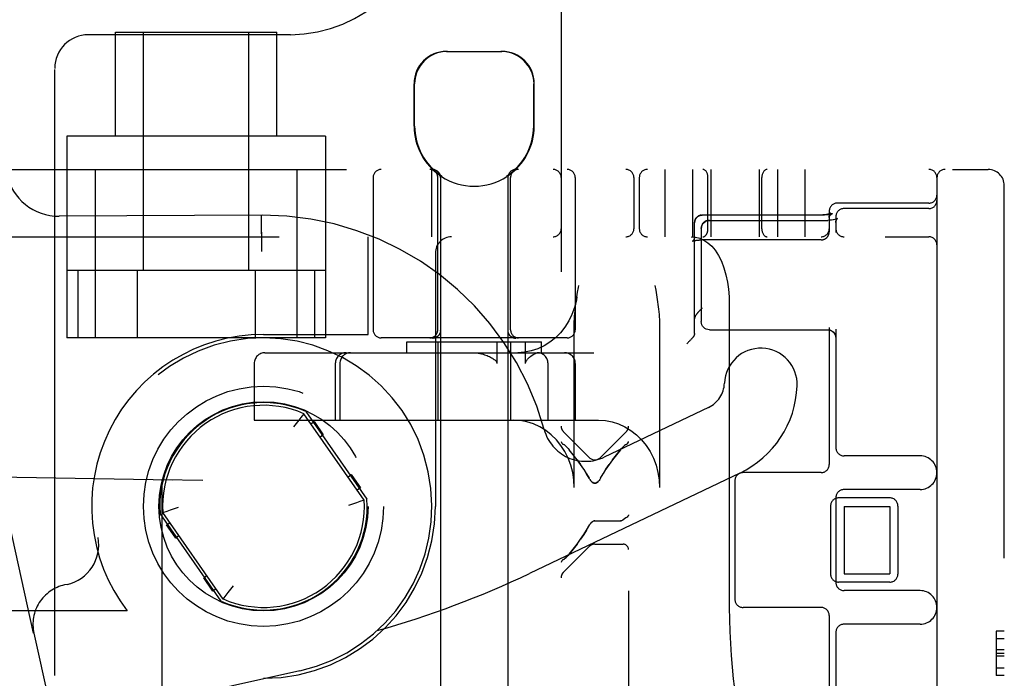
# Model space of a CAD drawing. Header units: inches. Extents: x 0 to 204, y 0 to 132.
# Tile 103 of 113: x 112.33 to 114.16, y 49.85 to 51.07. Entities that reach past the tile are written whole.
import ezdxf

# ---------------------------------------------------------------- set-up
doc = ezdxf.new("R2010")
doc.units = ezdxf.units.IN
doc.header["$LTSCALE"] = 11.243375
doc.header["$MEASUREMENT"] = 0
doc.linetypes.add('HIDDEN', pattern=[0.2, 0.1, -0.1])
doc.layers.add('DEFAULT_2', color=8, linetype='HIDDEN')

msp = doc.modelspace()

# ---------------------------------------------------------------- linework, layer by layer
at = {"layer": 'DEFAULT_2', "color": 8, "linetype": 'HIDDEN'}
for p, q in [((113.459, 52.2568), (113.459, 46.7563)), ((113.334, 51.7238), (113.334, 47.2893)), ((112.3548, 49.9292), (112.1077, 51.0449)), ((112.5065, 50.8516), (112.5065, 51.0446)), ((112.5065, 51.0446), (112.8065, 51.0446)), ((112.559, 50.6021), (112.559, 51.0446)), ((112.754, 50.6021), (112.754, 51.0446)), ((112.8065, 50.8516), (112.8065, 51.0446)), ((112.8315, 51.0396), (112.4565, 51.0396)), ((113.121, 51.0086), (113.224, 51.0086)), ((112.394, 47.6021), (112.394, 50.9771)), ((113.061, 50.8701), (113.061, 50.9486)), ((113.062, 50.8701), (113.062, 50.9486)), ((113.283, 50.8701), (113.283, 50.9486)), ((113.284, 50.8701), (113.284, 50.9486)), ((112.4165, 50.8516), (112.4165, 50.4771)), ((112.8965, 50.8516), (112.4165, 50.8516)), ((112.8965, 50.8516), (112.8965, 50.4771)), ((111.8115, 50.7896), (114.1265, 50.7896)), ((112.469, 50.7896), (112.469, 50.4771)), ((112.844, 50.4771), (112.844, 50.7896)), ((113.094, 50.6646), (113.094, 50.7896)), ((113.5265, 50.7896), (113.5265, 50.6646)), ((113.5775, 50.7896), (113.5775, 50.6646)), ((113.6115, 50.7896), (113.6115, 50.6646)), ((113.7015, 50.7896), (113.7015, 50.6646)), ((113.7355, 50.7896), (113.7355, 50.6646)), ((113.7865, 50.7896), (113.7865, 50.6646)), ((112.985, 50.7746), (112.985, 50.4921)), ((113.105, 50.4921), (113.105, 50.7746)), ((113.11, 50.7778), (113.11, 47.3086)), ((113.1118, 50.7778), (113.11, 50.7778)), ((113.1118, 50.7778), (113.1118, 50.7765)), ((113.2332, 50.7778), (113.2332, 50.7765)), ((113.235, 50.7778), (113.2332, 50.7778)), ((113.235, 50.7778), (113.235, 47.3086)), ((113.24, 50.4921), (113.24, 50.7746)), ((113.36, 50.7746), (113.36, 50.4921)), ((113.469, 50.7746), (113.469, 50.6796)), ((113.479, 50.7746), (113.479, 50.6796)), ((113.6065, 50.6796), (113.6065, 50.7746)), ((113.7065, 50.6796), (113.7065, 50.7746)), ((114.0315, 50.7746), (114.0315, 47.8046)), ((114.1565, 47.8196), (114.1565, 50.7596)), ((114.0165, 50.7271), (113.8465, 50.7271)), ((114.0165, 50.7171), (113.859, 50.7171)), ((112.7793, 50.7046), (112.4023, 50.7027)), ((112.7773, 50.7046), (112.7773, 50.704)), ((112.7773, 50.704), (112.7774, 50.6848)), ((113.5854, 50.7004), (113.5857, 50.7008)), ((113.5857, 50.7007), (113.586, 50.701)), ((113.586, 50.701), (113.5863, 50.7013)), ((113.5929, 50.7047), (113.5925, 50.7046)), ((113.5933, 50.7048), (113.5929, 50.7047)), ((113.5933, 50.7047), (113.5937, 50.7048)), ((113.5936, 50.7048), (113.594, 50.7049)), ((113.8173, 50.705), (113.596, 50.705)), ((113.8204, 50.705), (113.596, 50.705)), ((113.8315, 50.7121), (113.8315, 50.6738)), ((113.8374, 50.7077), (113.8367, 50.7074)), ((113.8419, 50.6968), (113.8391, 50.6961)), ((113.8442, 50.6975), (113.8419, 50.6968)), ((113.844, 50.7021), (113.844, 50.6727)), ((113.8458, 50.6981), (113.8441, 50.6974)), ((113.8455, 50.6969), (113.8464, 50.6981)), ((113.8467, 50.6986), (113.8457, 50.6981)), ((113.8471, 50.6988), (113.8467, 50.6986)), ((113.8469, 50.6987), (113.847, 50.6987)), ((113.847, 50.6987), (113.8471, 50.6988)), ((112.7774, 50.6848), (112.7775, 50.6629)), ((113.5816, 50.6921), (113.5815, 50.6917)), ((113.5815, 50.6913), (113.5815, 50.6917)), ((113.5815, 50.4855), (113.5815, 50.6905)), ((113.5816, 50.6925), (113.5816, 50.6921)), ((113.594, 50.6802), (113.594, 50.5073)), ((113.609, 50.6952), (113.829, 50.6952)), ((113.8327, 50.6953), (113.829, 50.6952)), ((113.836, 50.6956), (113.8325, 50.6953)), ((113.8392, 50.6961), (113.8359, 50.6956)), ((111.6865, 50.6646), (114.0165, 50.6646)), ((112.9755, 50.4836), (112.9755, 50.6646)), ((113.5815, 50.6639), (113.5815, 50.6635)), ((113.8312, 50.6709), (113.8313, 50.6713)), ((113.8313, 50.6717), (113.8314, 50.6721)), ((112.7776, 50.6459), (112.7777, 50.6371)), ((113.5777, 50.6566), (113.5777, 50.6566)), ((113.5942, 50.6589), (113.5947, 50.6589)), ((113.5952, 50.6589), (113.596, 50.6589)), ((113.8165, 50.6589), (113.5957, 50.6589)), ((113.1005, 50.6346), (113.1005, 50.1646)), ((112.8965, 50.6021), (112.4165, 50.6021)), ((112.4371, 50.6021), (112.4371, 50.4771)), ((112.5468, 50.6021), (112.5468, 50.4771)), ((112.7662, 50.6021), (112.7662, 50.4771)), ((112.8759, 50.6021), (112.8759, 50.4771)), ((113.5081, 50.5746), (113.5096, 50.5658)), ((113.3633, 50.5532), (113.3646, 50.5618)), ((113.646, 50.5396), (113.646, 49.9771)), ((113.11, 50.51), (113.11, 50.5011)), ((113.11, 50.5011), (113.1101, 50.4917)), ((113.3583, 50.1996), (113.3583, 50.5011)), ((113.5165, 50.5011), (113.5165, 50.1996)), ((113.8315, 50.4963), (113.8315, 50.2421)), ((112.8965, 50.4771), (112.4165, 50.4771)), ((112.7815, 50.4836), (112.9755, 50.4836)), ((113.345, 50.4771), (113, 50.4771)), ((113.0965, 50.4771), (113.0964, 50.4771)), ((113.0967, 50.4771), (113.0965, 50.4771)), ((113.0969, 50.4771), (113.0967, 50.4771)), ((113.0972, 50.4771), (113.0969, 50.4771)), ((113.0974, 50.4771), (113.0972, 50.4771)), ((113.0977, 50.4772), (113.0974, 50.4771)), ((113.0974, 50.4769), (113.0978, 50.4769)), ((113.098, 50.4772), (113.0977, 50.4772)), ((113.0983, 50.4772), (113.098, 50.4772)), ((113.1016, 50.4781), (113.1019, 50.4783)), ((113.1033, 50.4791), (113.103, 50.4789)), ((113.1033, 50.4791), (113.1036, 50.4793)), ((113.1037, 50.4793), (113.1033, 50.4791)), ((113.104, 50.4795), (113.1036, 50.4793)), ((113.1043, 50.4797), (113.104, 50.4795)), ((113.1052, 50.4805), (113.1049, 50.4802)), ((113.1055, 50.4807), (113.1052, 50.4804)), ((113.1058, 50.481), (113.1055, 50.4807)), ((113.1059, 50.4811), (113.1057, 50.4809)), ((113.1101, 50.4917), (113.1101, 50.4912)), ((113.1101, 50.4908), (113.1101, 50.4912)), ((113.2349, 50.4917), (113.2349, 50.4912)), ((113.238, 50.4824), (113.2377, 50.4827)), ((113.2384, 50.4818), (113.2382, 50.4821)), ((113.2393, 50.4809), (113.2391, 50.4811)), ((113.2395, 50.4807), (113.2392, 50.481)), ((113.2398, 50.4804), (113.2395, 50.4807)), ((113.2401, 50.4802), (113.2398, 50.4805)), ((113.2401, 50.4802), (113.2398, 50.4804)), ((113.2404, 50.48), (113.2401, 50.4802)), ((113.2407, 50.4797), (113.2404, 50.48)), ((113.2417, 50.4791), (113.2413, 50.4793)), ((113.242, 50.4789), (113.2417, 50.4791)), ((113.2424, 50.4787), (113.242, 50.4789)), ((113.2473, 50.4772), (113.247, 50.4772)), ((113.2481, 50.4771), (113.2478, 50.4771)), ((113.2483, 50.4771), (113.248, 50.4771)), ((113.2485, 50.4771), (113.2483, 50.4771)), ((113.2486, 50.4771), (113.2485, 50.4771)), ((113.609, 50.4923), (113.829, 50.4923)), ((113.829, 50.4923), (113.8307, 50.4922)), ((113.844, 50.4932), (113.844, 50.2733)), ((113.0475, 50.4496), (113.0475, 50.4696)), ((113.0475, 50.4696), (113.2975, 50.4696)), ((113.0951, 50.4767), (113.0955, 50.4767)), ((113.105, 50.4696), (113.105, 50.3246)), ((113.2148, 50.4696), (113.2148, 50.4296)), ((113.24, 50.4696), (113.24, 50.3246)), ((113.2678, 50.4296), (113.2678, 50.4696)), ((113.2975, 50.4496), (113.2975, 50.4696)), ((113.5679, 50.467), (113.567, 50.4661)), ((113.5688, 50.4678), (113.5679, 50.467)), ((113.5697, 50.4687), (113.5688, 50.4678)), ((113.5706, 50.4696), (113.5697, 50.4687)), ((113.5715, 50.4705), (113.5706, 50.4696)), ((113.5723, 50.4713), (113.5715, 50.4705)), ((113.5731, 50.4722), (113.5723, 50.4713)), ((113.5739, 50.473), (113.5731, 50.4722)), ((113.5746, 50.4738), (113.5739, 50.473)), ((113.5753, 50.4745), (113.5746, 50.4738)), ((112.7842, 50.4496), (113.3947, 50.4496)), ((112.7642, 50.4296), (112.7642, 50.3246)), ((112.9148, 50.4296), (112.9148, 50.3246)), ((112.9232, 50.4296), (112.9232, 50.3246)), ((113.3096, 50.3246), (113.3096, 50.4296)), ((113.3601, 50.4296), (113.3601, 50.3246)), ((112.8565, 50.3364), (112.8509, 50.3295)), ((112.8563, 50.3362), (112.8559, 50.3357)), ((112.9686, 50.1763), (112.8565, 50.3364)), ((112.8598, 50.3404), (112.9735, 50.178)), ((113.6076, 50.3481), (113.414, 50.2559)), ((112.7642, 50.3246), (113.4032, 50.3246)), ((112.8396, 50.3153), (112.837, 50.312)), ((112.8468, 50.3245), (112.8396, 50.3153)), ((112.8509, 50.3295), (112.8468, 50.3245)), ((112.8695, 50.3178), (112.8753, 50.3218)), ((112.8753, 50.3218), (112.8925, 50.2972)), ((112.8925, 50.2972), (112.8868, 50.2932)), ((113.3859, 50.2553), (113.3384, 50.3028)), ((113.4071, 50.2553), (113.4546, 50.3028)), ((113.3399, 50.2785), (113.3384, 50.2795)), ((113.3399, 50.2785), (113.3416, 50.2772)), ((113.3434, 50.2757), (113.3416, 50.2772)), ((113.4496, 50.2757), (113.4514, 50.2772)), ((113.4546, 50.2795), (113.453, 50.2785)), ((113.3471, 50.2718), (113.349, 50.2696)), ((113.3565, 50.2601), (113.349, 50.2696)), ((113.444, 50.2696), (113.4459, 50.2718)), ((114.0002, 50.2583), (113.859, 50.2583)), ((113.3635, 50.251), (113.37, 50.242)), ((111.8735, 50.2265), (112.6125, 50.2136)), ((112.9384, 50.2195), (112.9441, 50.2235)), ((112.9441, 50.2235), (112.9613, 50.1989)), ((113.6657, 50.2263), (113.2753, 50.0402)), ((113.8165, 50.2271), (113.6715, 50.2271)), ((112.5925, 50.214), (112.5925, 48.3652)), ((112.5926, 50.214), (112.5925, 50.214)), ((112.6686, 50.2127), (112.5926, 50.214)), ((112.6686, 48.3665), (112.6686, 50.2127)), ((113.3871, 50.2145), (113.3859, 50.2166)), ((113.4071, 50.2166), (113.4059, 50.2145)), ((113.6565, 50.2121), (113.6565, 49.9921)), ((112.9613, 50.1989), (112.9556, 50.1949)), ((114.0002, 50.1958), (113.859, 50.1958)), ((112.9602, 50.1734), (112.9541, 50.1713)), ((112.9686, 50.1763), (112.9602, 50.1734)), ((113.844, 50.1808), (113.844, 50.0233)), ((113.944, 50.1802), (113.849, 50.1802)), ((112.7032, 49.9887), (112.5895, 50.1512)), ((112.5944, 50.1529), (112.6028, 50.1558)), ((112.7065, 49.9927), (112.5944, 50.1529)), ((112.6028, 50.1558), (112.6089, 50.1579)), ((113.834, 50.1652), (113.834, 50.039)), ((113.859, 50.1646), (113.859, 50.0396)), ((113.859, 50.1646), (113.944, 50.1646)), ((113.944, 50.1646), (113.944, 50.0396)), ((113.959, 50.1652), (113.959, 50.039)), ((112.6017, 50.1302), (112.6074, 50.1343)), ((112.6189, 50.1057), (112.6017, 50.1302)), ((113.3812, 50.1206), (113.3869, 50.1307)), ((113.3893, 50.1339), (113.3906, 50.1352)), ((113.3905, 50.1351), (113.3919, 50.1363)), ((113.3919, 50.1363), (113.3934, 50.1371)), ((113.3965, 50.1378), (113.3949, 50.1376)), ((113.3965, 50.1378), (113.444, 50.1378)), ((113.4454, 50.138), (113.444, 50.1378)), ((113.4466, 50.1383), (113.4479, 50.1389)), ((113.4478, 50.1389), (113.449, 50.1396)), ((113.449, 50.1396), (113.4479, 50.1389)), ((112.6246, 50.1097), (112.6189, 50.1057)), ((113.3965, 50.0945), (113.449, 50.0945)), ((113.3859, 50.0901), (113.3384, 50.0426)), ((113.349, 50.0759), (113.3471, 50.0736)), ((113.3384, 50.066), (113.3399, 50.067)), ((113.3434, 50.0698), (113.3416, 50.0682)), ((113.859, 50.0396), (113.944, 50.0396)), ((112.6705, 50.0319), (112.6762, 50.036)), ((112.6877, 50.0074), (112.6705, 50.0319)), ((113.944, 50.024), (113.849, 50.024)), ((112.4169, 50.0198), (112.4123, 50.0188)), ((112.6935, 50.0114), (112.6877, 50.0074)), ((112.7121, 49.9996), (112.7162, 50.0047)), ((112.7162, 50.0047), (112.7234, 50.0139)), ((112.7234, 50.0139), (112.726, 50.0172)), ((114.0002, 50.0083), (113.859, 50.0083)), ((112.7065, 49.9927), (112.7121, 49.9996)), ((112.7067, 49.9929), (112.7071, 49.9935)), ((112.5283, 49.9706), (111.6865, 49.9706)), ((113.8165, 49.9771), (113.6715, 49.9771)), ((113.8315, 49.9621), (113.8315, 49.8046)), ((112.3553, 49.9293), (112.3548, 49.9292)), ((112.3553, 49.9293), (112.6029, 48.8114)), ((113.844, 49.9308), (113.844, 49.8046)), ((114.0002, 49.9458), (113.859, 49.9458)), ((114.1415, 49.9332), (114.1415, 49.8507)), ((114.1565, 49.9332), (114.1415, 49.9332)), ((114.1565, 49.9188), (114.1415, 49.9188)), ((114.1565, 49.8986), (114.1415, 49.8986)), ((114.1565, 49.8919), (114.1415, 49.8919)), ((114.1565, 49.8867), (114.1415, 49.8867)), ((112.8491, 49.8595), (112.5679, 49.7972)), ((114.1565, 49.8646), (114.1415, 49.8646)), ((114.1565, 49.8507), (114.1415, 49.8507))]:
    msp.add_line(p, q, dxfattribs=at)
for points in [[(113.1232, 51.0086), (113.1171, 51.0083), (113.1108, 51.0074), (113.1044, 51.0057), (113.0981, 51.0034), (113.0921, 51.0003), (113.0863, 50.9966), (113.0811, 50.9923), (113.0763, 50.9873), (113.0721, 50.9817), (113.0685, 50.9756), (113.0657, 50.9691), (113.0636, 50.9623), (113.0624, 50.9555), (113.062, 50.9486)], [(113.2729, 50.9817), (113.2687, 50.9873), (113.2639, 50.9923), (113.2587, 50.9966), (113.2529, 51.0003), (113.2469, 51.0034), (113.2406, 51.0057), (113.2342, 51.0074), (113.2279, 51.0083), (113.2218, 51.0086)], [(113.2729, 50.9817), (113.2765, 50.9756), (113.2793, 50.9691), (113.2814, 50.9623), (113.2826, 50.9555), (113.283, 50.9486)], [(113.095, 50.7896), (113.0954, 50.7896), (113.0958, 50.7896), (113.0962, 50.7895), (113.0966, 50.7895), (113.0969, 50.7895), (113.0973, 50.7894), (113.0977, 50.7893), (113.0981, 50.7893), (113.0985, 50.7892), (113.0989, 50.7891), (113.0993, 50.789), (113.0996, 50.7889), (113.1, 50.7887), (113.1004, 50.7886), (113.1008, 50.7884), (113.1011, 50.7883), (113.1015, 50.7881), (113.1018, 50.7879), (113.1022, 50.7878), (113.1025, 50.7876), (113.1029, 50.7874), (113.1032, 50.7872), (113.1035, 50.7869), (113.1038, 50.7867), (113.1042, 50.7865), (113.1045, 50.7862), (113.1048, 50.786), (113.1051, 50.7857), (113.1054, 50.7854), (113.1056, 50.7852), (113.1059, 50.7849), (113.1062, 50.7846), (113.1064, 50.7843), (113.1067, 50.784), (113.1069, 50.7837), (113.1072, 50.7834), (113.1074, 50.783), (113.1076, 50.7827), (113.1078, 50.7824), (113.108, 50.782), (113.1082, 50.7817), (113.1084, 50.7813), (113.1086, 50.781), (113.1087, 50.7806), (113.1089, 50.7802), (113.109, 50.7799), (113.1092, 50.7795), (113.1093, 50.7791), (113.1094, 50.7788), (113.1095, 50.7784), (113.1096, 50.778), (113.1097, 50.7776), (113.1098, 50.7772), (113.1098, 50.7768), (113.1099, 50.7764), (113.1099, 50.776), (113.11, 50.7756), (113.11, 50.7753), (113.11, 50.7749), (113.11, 50.7746)], [(112.7773, 50.7046), (112.7773, 50.704), (112.7773, 50.7023), (112.7777, 50.6371)], [(113.5854, 50.7004), (113.5852, 50.7001), (113.5849, 50.6998), (113.5847, 50.6995), (113.5844, 50.6992), (113.5842, 50.6989), (113.5839, 50.6986), (113.5837, 50.6982), (113.5835, 50.6979), (113.5833, 50.6975), (113.5831, 50.6972), (113.5829, 50.6968), (113.5828, 50.6964), (113.5826, 50.6961), (113.5825, 50.6957), (113.5823, 50.6953), (113.5822, 50.6949), (113.5821, 50.6945), (113.582, 50.6941), (113.5819, 50.6937), (113.5818, 50.6933), (113.5817, 50.6929), (113.5816, 50.6925)], [(113.5817, 50.6928), (113.5818, 50.6932), (113.5818, 50.6936), (113.5819, 50.694), (113.582, 50.6944), (113.5821, 50.6948), (113.5823, 50.6951), (113.5824, 50.6955), (113.5825, 50.6959), (113.5827, 50.6962), (113.5828, 50.6966), (113.583, 50.6969), (113.5832, 50.6973), (113.5834, 50.6976), (113.5836, 50.698), (113.5838, 50.6983), (113.584, 50.6986), (113.5842, 50.699), (113.5845, 50.6993), (113.5847, 50.6996), (113.5849, 50.6999), (113.5852, 50.7002), (113.5855, 50.7005)], [(113.5863, 50.7013), (113.5866, 50.7016), (113.5869, 50.7018), (113.5872, 50.702), (113.5875, 50.7023), (113.5879, 50.7025), (113.5882, 50.7027), (113.5885, 50.7029), (113.5889, 50.7031), (113.5892, 50.7033), (113.5896, 50.7035), (113.5899, 50.7037), (113.5903, 50.7038), (113.5906, 50.704), (113.591, 50.7041), (113.5914, 50.7042), (113.5917, 50.7044), (113.5921, 50.7045), (113.5925, 50.7046)], [(113.5926, 50.7046), (113.5922, 50.7045), (113.5918, 50.7044), (113.5915, 50.7043), (113.5912, 50.7042), (113.5908, 50.704), (113.5905, 50.7039), (113.5901, 50.7038), (113.5898, 50.7036), (113.5894, 50.7034), (113.5891, 50.7033), (113.5888, 50.7031), (113.5884, 50.7029), (113.5881, 50.7027), (113.5878, 50.7025), (113.5875, 50.7022), (113.5872, 50.702), (113.5869, 50.7018), (113.5866, 50.7015)], [(113.594, 50.7049), (113.5944, 50.7049), (113.5948, 50.705), (113.5952, 50.705), (113.5956, 50.705), (113.596, 50.705)], [(113.596, 50.705), (113.5958, 50.705), (113.5955, 50.705), (113.5951, 50.705), (113.5947, 50.7049), (113.5944, 50.7049)], [(113.8347, 50.7085), (113.8347, 50.7085), (113.8347, 50.7085), (113.8346, 50.7084), (113.8346, 50.7084), (113.8346, 50.7084), (113.8345, 50.7084), (113.8345, 50.7083), (113.8344, 50.7083), (113.8343, 50.7082), (113.8342, 50.7082), (113.8341, 50.7081), (113.834, 50.7081), (113.8339, 50.708), (113.8337, 50.7079), (113.8336, 50.7079), (113.8334, 50.7078), (113.8332, 50.7077), (113.833, 50.7076), (113.8329, 50.7076), (113.8326, 50.7075), (113.8324, 50.7074), (113.8322, 50.7073), (113.832, 50.7072), (113.8317, 50.7071), (113.8315, 50.7071), (113.8312, 50.707), (113.8309, 50.7069), (113.8306, 50.7068), (113.8303, 50.7067), (113.83, 50.7066), (113.8297, 50.7065), (113.8293, 50.7064), (113.829, 50.7064), (113.8287, 50.7063), (113.8283, 50.7062), (113.828, 50.7061), (113.8276, 50.706), (113.8272, 50.706), (113.8268, 50.7059), (113.8264, 50.7058), (113.8261, 50.7057), (113.8257, 50.7057), (113.8252, 50.7056), (113.8248, 50.7056), (113.8244, 50.7055), (113.824, 50.7054), (113.8236, 50.7054), (113.8231, 50.7053), (113.8227, 50.7053), (113.8223, 50.7053), (113.8218, 50.7052), (113.8214, 50.7052), (113.821, 50.7051), (113.8205, 50.7051), (113.8201, 50.7051), (113.8196, 50.7051), (113.8192, 50.705), (113.8187, 50.705), (113.8182, 50.705), (113.8178, 50.705), (113.8173, 50.705)], [(113.8367, 50.7074), (113.8366, 50.7074), (113.8365, 50.7073), (113.8364, 50.7073), (113.8362, 50.7072), (113.8361, 50.7072), (113.8359, 50.7071), (113.8357, 50.7071), (113.8355, 50.707), (113.8353, 50.7069), (113.8351, 50.7069), (113.8348, 50.7068), (113.8346, 50.7067), (113.8343, 50.7067), (113.834, 50.7066), (113.8337, 50.7065), (113.8334, 50.7064), (113.8331, 50.7064), (113.8328, 50.7063), (113.8324, 50.7062), (113.8321, 50.7061), (113.8317, 50.7061), (113.8313, 50.706), (113.8309, 50.7059), (113.8305, 50.7059), (113.8301, 50.7058), (113.8297, 50.7057), (113.8292, 50.7057), (113.8288, 50.7056), (113.8283, 50.7055), (113.8279, 50.7055), (113.8274, 50.7054), (113.8269, 50.7054), (113.8265, 50.7053), (113.826, 50.7053), (113.8255, 50.7052), (113.825, 50.7052), (113.8245, 50.7052), (113.824, 50.7051), (113.8235, 50.7051), (113.823, 50.7051), (113.8224, 50.705), (113.8219, 50.705), (113.8214, 50.705), (113.8209, 50.705), (113.8204, 50.705)], [(113.8315, 50.7006), (113.8315, 50.7009), (113.8315, 50.7013), (113.8315, 50.7017), (113.8316, 50.7021), (113.8316, 50.7024), (113.8317, 50.7028), (113.8318, 50.7032), (113.8318, 50.7035), (113.8319, 50.7038), (113.832, 50.7042), (113.8321, 50.7045), (113.8322, 50.7048), (113.8323, 50.7051), (113.8325, 50.7053), (113.8326, 50.7056), (113.8327, 50.7058), (113.8328, 50.7061), (113.8329, 50.7063), (113.8331, 50.7065), (113.8332, 50.7067), (113.8333, 50.7069), (113.8334, 50.707), (113.8335, 50.7072), (113.8336, 50.7073), (113.8337, 50.7075), (113.8338, 50.7076), (113.8339, 50.7077), (113.834, 50.7078), (113.8341, 50.7079), (113.8342, 50.708), (113.8343, 50.7081), (113.8343, 50.7082), (113.8344, 50.7082), (113.8345, 50.7083), (113.8345, 50.7083), (113.8346, 50.7084), (113.8346, 50.7084), (113.8346, 50.7084), (113.8347, 50.7084), (113.8347, 50.7085), (113.8347, 50.7085)], [(113.8315, 50.7006), (113.8315, 50.7008), (113.8315, 50.701), (113.8315, 50.7012), (113.8315, 50.7013), (113.8316, 50.7015), (113.8316, 50.7017), (113.8317, 50.7019), (113.8317, 50.702), (113.8318, 50.7022), (113.8318, 50.7024), (113.8319, 50.7026), (113.832, 50.7028), (113.8321, 50.7029), (113.8321, 50.7031), (113.8322, 50.7033), (113.8324, 50.7035), (113.8325, 50.7037), (113.8326, 50.7039), (113.8327, 50.704), (113.8329, 50.7042), (113.833, 50.7044), (113.8332, 50.7046), (113.8334, 50.7048), (113.8335, 50.705), (113.8337, 50.7052), (113.8339, 50.7053), (113.8341, 50.7055), (113.8343, 50.7057), (113.8345, 50.7059), (113.8347, 50.7061), (113.8349, 50.7062), (113.8352, 50.7064), (113.8354, 50.7065), (113.8356, 50.7067), (113.8359, 50.7069), (113.8361, 50.707), (113.8364, 50.7072), (113.8366, 50.7073), (113.8369, 50.7075), (113.8372, 50.7076), (113.8374, 50.7077)], [(113.844, 50.6912), (113.8441, 50.6927), (113.8447, 50.6951), (113.8455, 50.6969)], [(113.8463, 50.6981), (113.8469, 50.6987), (113.847, 50.6987)], [(113.5815, 50.6913), (113.5815, 50.6909), (113.5815, 50.6905)], [(113.594, 50.6802), (113.5942, 50.6829), (113.595, 50.6855), (113.5961, 50.6879), (113.5978, 50.6902), (113.5998, 50.6921), (113.6023, 50.6936), (113.6051, 50.6947), (113.608, 50.6952), (113.609, 50.6952)], [(113.609, 50.6952), (113.6061, 50.6949), (113.6033, 50.694), (113.6007, 50.6927), (113.5984, 50.6908), (113.5965, 50.6885), (113.5951, 50.6859), (113.5943, 50.6831), (113.594, 50.6802)], [(113.844, 50.6912), (113.8441, 50.6928), (113.8447, 50.6952)], [(113.5754, 50.6646), (113.5832, 50.6639), (113.5911, 50.6619), (113.5989, 50.6585), (113.6064, 50.6537), (113.6135, 50.6474), (113.62, 50.6396), (113.6261, 50.6302), (113.6315, 50.6193), (113.6361, 50.6072), (113.6398, 50.5941), (113.6426, 50.5808), (113.6445, 50.5673), (113.6457, 50.5534), (113.646, 50.5396)], [(113.5815, 50.6645), (113.5815, 50.6643), (113.5815, 50.6639), (113.5815, 50.6635), (113.5814, 50.6631), (113.5814, 50.6628), (113.5813, 50.6624), (113.5812, 50.662), (113.5811, 50.6617), (113.581, 50.6613), (113.5809, 50.661), (113.5808, 50.6607), (113.5807, 50.6604), (113.5805, 50.6601), (113.5804, 50.6598), (113.5803, 50.6595), (113.5801, 50.6593), (113.58, 50.659), (113.5798, 50.6588), (113.5797, 50.6586), (113.5795, 50.6584), (113.5794, 50.6582), (113.5792, 50.658), (113.5791, 50.6578), (113.579, 50.6577), (113.5789, 50.6576), (113.5787, 50.6574), (113.5786, 50.6573), (113.5785, 50.6572), (113.5784, 50.6571), (113.5783, 50.657), (113.5782, 50.657), (113.5781, 50.6569), (113.5781, 50.6568), (113.578, 50.6568), (113.5779, 50.6567), (113.5779, 50.6567), (113.5778, 50.6567), (113.5778, 50.6566), (113.5778, 50.6566), (113.5777, 50.6566), (113.5777, 50.6566), (113.5777, 50.6566)], [(113.8165, 50.6589), (113.8168, 50.6589), (113.8172, 50.6589), (113.8176, 50.659), (113.818, 50.659), (113.8183, 50.659), (113.8187, 50.6591), (113.8191, 50.6591), (113.8195, 50.6592), (113.8199, 50.6593), (113.8203, 50.6594), (113.8207, 50.6595), (113.8211, 50.6596), (113.8215, 50.6598), (113.8218, 50.6599), (113.8222, 50.66), (113.8226, 50.6602), (113.8229, 50.6604), (113.8233, 50.6605), (113.8236, 50.6607), (113.824, 50.6609), (113.8243, 50.6611), (113.8247, 50.6613), (113.825, 50.6615), (113.8253, 50.6618), (113.8256, 50.662), (113.826, 50.6623), (113.8263, 50.6625), (113.8266, 50.6628), (113.8269, 50.663), (113.8271, 50.6633), (113.8274, 50.6636), (113.8277, 50.6639), (113.8279, 50.6642), (113.8282, 50.6645), (113.8284, 50.6648), (113.8287, 50.6651), (113.8289, 50.6655), (113.8291, 50.6658), (113.8293, 50.6661), (113.8295, 50.6665), (113.8297, 50.6668), (113.8299, 50.6672), (113.8301, 50.6675), (113.8302, 50.6679), (113.8304, 50.6682), (113.8305, 50.6686), (113.8307, 50.669), (113.8308, 50.6694), (113.8309, 50.6697), (113.831, 50.6701), (113.8311, 50.6705), (113.8312, 50.6709), (113.8313, 50.6713), (113.8313, 50.6717), (113.8314, 50.6721), (113.8314, 50.6724), (113.8315, 50.6728), (113.8315, 50.6732), (113.8315, 50.6736), (113.8315, 50.6738)], [(113.5777, 50.6566), (113.5777, 50.6566), (113.5777, 50.6566), (113.5777, 50.6566), (113.5777, 50.6566), (113.5778, 50.6566), (113.5778, 50.6566), (113.5779, 50.6567), (113.5779, 50.6567), (113.578, 50.6567), (113.5781, 50.6568), (113.5782, 50.6568), (113.5783, 50.6568), (113.5784, 50.6569), (113.5785, 50.6569), (113.5786, 50.657), (113.5788, 50.657), (113.579, 50.6571), (113.5791, 50.6571), (113.5793, 50.6572), (113.5795, 50.6572), (113.5797, 50.6573), (113.5799, 50.6573), (113.5802, 50.6574), (113.5804, 50.6575), (113.5807, 50.6575), (113.5809, 50.6576), (113.5812, 50.6576), (113.5815, 50.6577), (113.5818, 50.6578), (113.5821, 50.6578), (113.5824, 50.6579), (113.5827, 50.6579), (113.5831, 50.658), (113.5834, 50.6581), (113.5838, 50.6581), (113.5842, 50.6582), (113.5845, 50.6582), (113.5849, 50.6583), (113.5853, 50.6583), (113.5857, 50.6584), (113.5861, 50.6584), (113.5865, 50.6585), (113.5869, 50.6585), (113.5874, 50.6585), (113.5878, 50.6586), (113.5882, 50.6586), (113.5887, 50.6586), (113.5891, 50.6587), (113.5896, 50.6587), (113.59, 50.6587), (113.5905, 50.6588), (113.5909, 50.6588), (113.5914, 50.6588), (113.5919, 50.6588), (113.5923, 50.6589), (113.5928, 50.6589), (113.5933, 50.6589), (113.5937, 50.6589), (113.5942, 50.6589), (113.5947, 50.6589), (113.5952, 50.6589)], [(113.5887, 50.6586), (113.5891, 50.6587), (113.5896, 50.6587)], [(113.3646, 50.5618), (113.3661, 50.5703), (113.3668, 50.5746)], [(113.3633, 50.5532), (113.3622, 50.547), (113.3587, 50.5336), (113.354, 50.5207), (113.348, 50.5085), (113.3408, 50.497), (113.3326, 50.4866), (113.3233, 50.4772), (113.3131, 50.469), (113.3022, 50.4622), (113.2906, 50.4567), (113.2785, 50.4528), (113.2661, 50.4504), (113.2534, 50.4496)], [(113.3583, 50.5011), (113.3584, 50.5068), (113.3586, 50.5122), (113.359, 50.5173), (113.3593, 50.5221), (113.3598, 50.5268), (113.3603, 50.5313), (113.3608, 50.5357), (113.3614, 50.54), (113.362, 50.5444), (113.3626, 50.5488), (113.3633, 50.5532)], [(113.5096, 50.5658), (113.511, 50.5571), (113.5117, 50.5527), (113.5124, 50.5482), (113.513, 50.5438), (113.5136, 50.5393), (113.5142, 50.5348), (113.5147, 50.5302), (113.5152, 50.5255), (113.5156, 50.5208), (113.516, 50.516), (113.5163, 50.5111), (113.5164, 50.5062), (113.5165, 50.5011)], [(113.5828, 50.5169), (113.5829, 50.5171), (113.583, 50.5174), (113.5832, 50.5176), (113.5834, 50.5179), (113.5835, 50.5182), (113.5837, 50.5185), (113.5839, 50.5187), (113.5841, 50.519), (113.5843, 50.5193), (113.5845, 50.5196), (113.5847, 50.52), (113.585, 50.5203), (113.5852, 50.5206), (113.5855, 50.521), (113.5857, 50.5213), (113.586, 50.5217), (113.5863, 50.522), (113.5866, 50.5224), (113.5869, 50.5228), (113.5872, 50.5232), (113.5875, 50.5236), (113.5879, 50.524), (113.5882, 50.5244), (113.5885, 50.5248), (113.5889, 50.5252), (113.5893, 50.5256), (113.5896, 50.5261), (113.59, 50.5265), (113.5904, 50.5269), (113.5908, 50.5274), (113.5912, 50.5278), (113.5916, 50.5282), (113.5921, 50.5287), (113.5925, 50.5291), (113.5929, 50.5296), (113.5933, 50.53), (113.5938, 50.5305), (113.5942, 50.5309), (113.5947, 50.5313), (113.5951, 50.5318), (113.5956, 50.5322), (113.596, 50.5326)], [(113.5828, 50.5169), (113.5826, 50.5166), (113.5825, 50.5164), (113.5823, 50.5161), (113.5822, 50.5158), (113.5821, 50.5155), (113.582, 50.5152), (113.5819, 50.515), (113.5818, 50.5147), (113.5817, 50.5144), (113.5817, 50.5141), (113.5816, 50.5138), (113.5816, 50.5135), (113.5815, 50.5132), (113.5815, 50.5129), (113.5815, 50.5126), (113.5815, 50.5123)], [(113.235, 50.5056), (113.2349, 50.4965), (113.2349, 50.4917)], [(113.609, 50.4923), (113.6061, 50.4926), (113.6032, 50.4934), (113.6007, 50.4948), (113.5984, 50.4967), (113.5965, 50.4989), (113.5951, 50.5015), (113.5943, 50.5044), (113.594, 50.5073)], [(113.1049, 50.4802), (113.1046, 50.48), (113.1043, 50.4797), (113.104, 50.4795), (113.1036, 50.4793), (113.1033, 50.4791), (113.103, 50.4789), (113.1026, 50.4787), (113.1023, 50.4785), (113.1019, 50.4783), (113.1016, 50.4781), (113.1012, 50.478), (113.1009, 50.4778), (113.1005, 50.4777), (113.1001, 50.4775), (113.0997, 50.4774), (113.0994, 50.4773), (113.099, 50.4772), (113.0986, 50.4771), (113.0982, 50.477), (113.0978, 50.4769), (113.0974, 50.4769), (113.097, 50.4768), (113.0966, 50.4768), (113.0963, 50.4767), (113.0959, 50.4767), (113.0955, 50.4767)], [(113.1027, 50.4787), (113.1024, 50.4786), (113.102, 50.4784), (113.1017, 50.4782), (113.1014, 50.4781), (113.101, 50.478), (113.1007, 50.4778), (113.1004, 50.4777), (113.1, 50.4776), (113.0997, 50.4775), (113.0994, 50.4775), (113.0991, 50.4774), (113.0988, 50.4773), (113.0985, 50.4773), (113.0982, 50.4772)], [(113.0982, 50.477), (113.0986, 50.4771), (113.099, 50.4772), (113.0994, 50.4773)], [(113.103, 50.4789), (113.1026, 50.4787), (113.1023, 50.4785), (113.102, 50.4784), (113.1016, 50.4782), (113.1013, 50.4781), (113.1009, 50.4779), (113.1006, 50.4778), (113.1002, 50.4777), (113.0999, 50.4776), (113.0996, 50.4775), (113.0992, 50.4774), (113.0989, 50.4773), (113.0986, 50.4773), (113.0983, 50.4772)], [(113.0997, 50.4774), (113.1001, 50.4775), (113.1005, 50.4777), (113.1009, 50.4778), (113.1012, 50.478)], [(113.1023, 50.4785), (113.1026, 50.4787), (113.103, 50.4789)], [(113.1049, 50.4802), (113.1046, 50.48), (113.1043, 50.4797)], [(113.1043, 50.4797), (113.1046, 50.48), (113.1049, 50.4802)], [(113.1101, 50.4908), (113.1101, 50.4904), (113.1101, 50.49), (113.1101, 50.4896), (113.11, 50.4893), (113.1099, 50.4889), (113.1099, 50.4885), (113.1098, 50.4881), (113.1097, 50.4878), (113.1096, 50.4874), (113.1095, 50.487), (113.1094, 50.4867), (113.1093, 50.4863), (113.1091, 50.486), (113.109, 50.4856), (113.1088, 50.4853), (113.1087, 50.4849), (113.1085, 50.4846), (113.1083, 50.4843), (113.1081, 50.4839), (113.1079, 50.4836), (113.1077, 50.4833), (113.1075, 50.483), (113.1073, 50.4827), (113.107, 50.4824), (113.1068, 50.4821), (113.1066, 50.4818), (113.1063, 50.4815), (113.106, 50.4812), (113.1059, 50.4811)], [(113.1059, 50.4811), (113.106, 50.4812), (113.1063, 50.4815), (113.1066, 50.4818), (113.1068, 50.4821), (113.107, 50.4824), (113.1073, 50.4827), (113.1075, 50.483)], [(113.1077, 50.4833), (113.1079, 50.4836), (113.1081, 50.4839), (113.1083, 50.4843), (113.1085, 50.4846), (113.1087, 50.4849), (113.1088, 50.4853)], [(113.2349, 50.4912), (113.2349, 50.4908), (113.2349, 50.4904), (113.2349, 50.49), (113.2349, 50.4896), (113.235, 50.4893), (113.235, 50.4889), (113.2351, 50.4885), (113.2352, 50.4881), (113.2353, 50.4878), (113.2354, 50.4874), (113.2355, 50.487), (113.2356, 50.4867), (113.2357, 50.4863), (113.2359, 50.486), (113.236, 50.4856), (113.2362, 50.4853), (113.2363, 50.4849), (113.2365, 50.4846), (113.2367, 50.4843), (113.2369, 50.4839), (113.2371, 50.4836), (113.2373, 50.4833), (113.2375, 50.483), (113.2377, 50.4827), (113.238, 50.4824), (113.2382, 50.4821), (113.2384, 50.4818), (113.2387, 50.4815), (113.239, 50.4812), (113.2391, 50.4811)], [(113.2391, 50.4811), (113.239, 50.4812), (113.2387, 50.4815)], [(113.2398, 50.4804), (113.2401, 50.4802), (113.2404, 50.48), (113.2407, 50.4797), (113.241, 50.4795), (113.2414, 50.4793), (113.2417, 50.4791), (113.242, 50.4789)], [(113.2499, 50.4767), (113.2495, 50.4767), (113.2491, 50.4767), (113.2487, 50.4767), (113.2483, 50.4768), (113.248, 50.4768), (113.2476, 50.4769), (113.2472, 50.4769), (113.2468, 50.477), (113.2464, 50.4771), (113.246, 50.4772), (113.2456, 50.4773), (113.2453, 50.4774), (113.2449, 50.4775), (113.2445, 50.4777), (113.2441, 50.4778), (113.2438, 50.478), (113.2434, 50.4781), (113.2431, 50.4783), (113.2427, 50.4785), (113.2424, 50.4787), (113.242, 50.4789), (113.2417, 50.4791), (113.2414, 50.4793), (113.241, 50.4795), (113.2407, 50.4797), (113.2404, 50.48)], [(113.2414, 50.4793), (113.241, 50.4795), (113.2407, 50.4797)], [(113.2468, 50.4772), (113.2465, 50.4773), (113.2462, 50.4773), (113.2459, 50.4774), (113.2456, 50.4775), (113.2453, 50.4775), (113.245, 50.4776), (113.2446, 50.4777), (113.2443, 50.4778), (113.244, 50.478), (113.2436, 50.4781), (113.2433, 50.4782), (113.243, 50.4784), (113.2426, 50.4786), (113.2423, 50.4787)], [(113.2424, 50.4787), (113.2427, 50.4785), (113.2431, 50.4783), (113.2434, 50.4781), (113.2438, 50.478)], [(113.247, 50.4772), (113.2467, 50.4772), (113.2464, 50.4773), (113.2461, 50.4773), (113.2458, 50.4774), (113.2454, 50.4775), (113.2451, 50.4776), (113.2448, 50.4777), (113.2444, 50.4778), (113.2441, 50.4779), (113.2437, 50.4781), (113.2434, 50.4782), (113.243, 50.4784), (113.2427, 50.4785), (113.2424, 50.4787)], [(113.2441, 50.4778), (113.2445, 50.4777), (113.2449, 50.4775), (113.2453, 50.4774), (113.2456, 50.4773), (113.246, 50.4772), (113.2464, 50.4771), (113.2468, 50.477), (113.2472, 50.4769), (113.2476, 50.4769), (113.248, 50.4768), (113.2483, 50.4768), (113.2487, 50.4767), (113.2491, 50.4767), (113.2495, 50.4767), (113.2499, 50.4767)], [(113.2478, 50.4771), (113.2476, 50.4771), (113.2473, 50.4772)], [(113.5793, 50.4793), (113.5791, 50.4791), (113.579, 50.4788), (113.5788, 50.4786), (113.5785, 50.4783), (113.5783, 50.478), (113.5781, 50.4778), (113.5779, 50.4775), (113.5776, 50.4772), (113.5774, 50.4769), (113.5771, 50.4766), (113.5768, 50.4762), (113.5765, 50.4759), (113.5762, 50.4756), (113.5759, 50.4752), (113.5756, 50.4749), (113.5753, 50.4745)], [(113.5815, 50.4855), (113.5815, 50.4852), (113.5815, 50.4849), (113.5814, 50.4846), (113.5814, 50.4842), (113.5814, 50.4839), (113.5813, 50.4836), (113.5812, 50.4832), (113.5811, 50.4829), (113.581, 50.4826), (113.5809, 50.4823), (113.5808, 50.482), (113.5807, 50.4817), (113.5806, 50.4814), (113.5804, 50.481), (113.5802, 50.4807), (113.5801, 50.4805), (113.5799, 50.4802), (113.5797, 50.4799), (113.5795, 50.4796), (113.5793, 50.4793)], [(113.8307, 50.4922), (113.8329, 50.4917), (113.8351, 50.4909), (113.8372, 50.4896), (113.8392, 50.4879), (113.841, 50.4857), (113.8424, 50.483), (113.8434, 50.4798), (113.844, 50.476), (113.844, 50.4747)], [(113.8328, 50.4918), (113.835, 50.491), (113.837, 50.4898), (113.839, 50.4881), (113.8408, 50.486), (113.8423, 50.4833), (113.8433, 50.4802), (113.8439, 50.4767), (113.844, 50.4747)], [(113.0959, 50.4767), (113.0963, 50.4767), (113.0966, 50.4768)], [(113.1691, 50.4496), (113.1729, 50.4495), (113.1765, 50.4491), (113.1799, 50.4487), (113.1831, 50.4481), (113.1861, 50.4474), (113.1889, 50.4467), (113.1915, 50.4459), (113.194, 50.445), (113.1964, 50.4442), (113.1986, 50.4433), (113.2007, 50.4424), (113.2027, 50.4414), (113.2046, 50.4404), (113.2063, 50.4394), (113.208, 50.4384), (113.2095, 50.4373), (113.2109, 50.4362), (113.2122, 50.435), (113.2132, 50.4338), (113.214, 50.4324), (113.2146, 50.431), (113.2148, 50.4296)], [(113.2678, 50.4296), (113.268, 50.431), (113.2683, 50.4323), (113.2687, 50.4335), (113.2694, 50.4346), (113.27, 50.4357), (113.2708, 50.4367), (113.2717, 50.4377), (113.2726, 50.4387), (113.2736, 50.4397), (113.2746, 50.4406), (113.2756, 50.4415), (113.2767, 50.4424)], [(113.2767, 50.4424), (113.2794, 50.4444), (113.2822, 50.4461), (113.2849, 50.4475), (113.2875, 50.4486), (113.29, 50.4493), (113.2922, 50.4496)], [(113.3583, 50.1996), (113.3576, 50.2137), (113.3555, 50.2274), (113.352, 50.2409), (113.3471, 50.2538), (113.341, 50.2661), (113.3336, 50.2775), (113.3251, 50.288), (113.3157, 50.2973), (113.3053, 50.3054), (113.2942, 50.3122), (113.2824, 50.3176), (113.2702, 50.3215), (113.2578, 50.3238), (113.245, 50.3246)], [(113.4032, 50.3246), (113.416, 50.3238), (113.4284, 50.3215), (113.4406, 50.3176), (113.4524, 50.3122), (113.4635, 50.3054), (113.4738, 50.2973), (113.4833, 50.288), (113.4918, 50.2775), (113.4991, 50.2661), (113.5053, 50.2538), (113.5102, 50.2409), (113.5137, 50.2274), (113.5158, 50.2137), (113.5165, 50.1996)], [(113.334, 50.2849), (113.3343, 50.2833), (113.3352, 50.2819), (113.3366, 50.2806), (113.3384, 50.2795)], [(113.4531, 50.2785), (113.4514, 50.2772), (113.4496, 50.2757), (113.4477, 50.2738), (113.4459, 50.2718)], [(113.4546, 50.2795), (113.4564, 50.2807), (113.4578, 50.2819), (113.4587, 50.2834), (113.459, 50.2849)], [(113.3471, 50.2718), (113.3453, 50.2738), (113.3434, 50.2757)], [(113.37, 50.242), (113.3635, 50.2509), (113.3565, 50.2602)], [(113.444, 50.2696), (113.4365, 50.2602), (113.4295, 50.251), (113.423, 50.242)], [(113.4295, 50.2509), (113.4365, 50.2601), (113.444, 50.2696)], [(113.3859, 50.2166), (113.3812, 50.2249), (113.3759, 50.2333), (113.37, 50.242)], [(113.4071, 50.2166), (113.4118, 50.2249), (113.4171, 50.2333), (113.423, 50.242)], [(113.423, 50.242), (113.4171, 50.2334), (113.4118, 50.2249)], [(113.3759, 50.2334), (113.3812, 50.2249), (113.3859, 50.2166)], [(113.3871, 50.2145), (113.3884, 50.2126), (113.3899, 50.211), (113.3914, 50.2096), (113.3931, 50.2085), (113.3948, 50.2078), (113.3966, 50.2076), (113.3984, 50.2079), (113.4002, 50.2086), (113.4018, 50.2097), (113.4033, 50.2111), (113.4046, 50.2127)], [(113.4059, 50.2145), (113.4046, 50.2127), (113.4032, 50.211), (113.4017, 50.2096), (113.4, 50.2086), (113.3983, 50.2079), (113.3965, 50.2076), (113.3947, 50.2079), (113.3929, 50.2086), (113.3913, 50.2097), (113.3898, 50.211), (113.3884, 50.2127)], [(112.9541, 50.1713), (112.9469, 50.1689), (112.943, 50.1676), (112.939, 50.1663)], [(112.6089, 50.1579), (112.6161, 50.1603), (112.62, 50.1616), (112.624, 50.1629)], [(113.459, 50.1491), (113.4587, 50.1476), (113.4577, 50.1461), (113.4562, 50.1447), (113.4541, 50.1432), (113.4517, 50.1415), (113.449, 50.1396)], [(113.3893, 50.1339), (113.3881, 50.1324), (113.3869, 50.1307)], [(113.3934, 50.1371), (113.3949, 50.1376), (113.3965, 50.1378)], [(113.444, 50.1378), (113.4453, 50.138), (113.4467, 50.1383)], [(113.3812, 50.1206), (113.3759, 50.1121), (113.37, 50.1035)], [(113.37, 50.1034), (113.3759, 50.1121), (113.3812, 50.1206)], [(113.349, 50.0759), (113.3565, 50.0853), (113.3635, 50.0945), (113.37, 50.1035)], [(113.3635, 50.0945), (113.3565, 50.0853), (113.349, 50.0759)], [(113.3384, 50.066), (113.3366, 50.0648), (113.3352, 50.0635), (113.3343, 50.0621), (113.334, 50.0606)], [(113.3399, 50.067), (113.3416, 50.0682), (113.3434, 50.0698), (113.3452, 50.0716), (113.3471, 50.0736)], [(113.646, 49.9771), (113.6468, 49.9324), (113.6493, 49.8881), (113.6533, 49.8446), (113.6589, 49.8021), (113.666, 49.7611), (113.6745, 49.7219), (113.6843, 49.6848), (113.6953, 49.6501), (113.7074, 49.6181), (113.7203, 49.5891), (113.7341, 49.5633), (113.7483, 49.5407), (113.7629, 49.5217), (113.7778, 49.506), (113.7927, 49.4937), (113.8078, 49.4847), (113.8233, 49.479), (113.839, 49.4771)]]:
    msp.add_lwpolyline(points, dxfattribs=at)
for radius in [0.2228, 0.194]:
    msp.add_circle((112.7815, 50.1646), radius, dxfattribs=at)
for centre, radius, start, end in [((112.8315, 51.2896), 0.25, 270, 360), ((112.4565, 50.9771), 0.0625, 90, 180), ((113.121, 50.9486), 0.06, 90, 180), ((113.224, 50.9486), 0.06, 0, 90), ((113.1725, 50.8701), 0.1115, 180, 235.907), ((113.1725, 50.8701), 0.1105, 180, 236.6915), ((113.1725, 50.8701), 0.1105, 303.3085, 360), ((113.1725, 50.8701), 0.1115, 304.093, 360), ((113, 50.7746), 0.015, 90, 180), ((113.09, 50.7746), 0.015, 0, 90), ((113.095, 50.7746), 0.015, 0, 90), ((113.25, 50.7746), 0.015, 90, 180), ((113.255, 50.7746), 0.015, 90, 180), ((113.319, 50.7746), 0.015, 0, 90), ((113.345, 50.7746), 0.015, 0, 90), ((113.454, 50.7746), 0.015, 0, 90), ((113.494, 50.7746), 0.015, 90, 180), ((114.0165, 50.7746), 0.015, 0, 90), ((114.0465, 50.7746), 0.015, 90, 180), ((114.1265, 50.7596), 0.03, 0, 90), ((112.402, 50.8027), 0.1, 192.49, 270.14), ((113.1725, 50.8701), 0.1115, 237.033, 302.967), ((114.0165, 50.7421), 0.015, 270, 360), ((113.8465, 50.7121), 0.015, 90, 180), ((113.859, 50.7021), 0.015, 90, 180), ((114.0165, 50.7321), 0.015, 270, 360), ((112.7815, 50.1646), 0.54, 15.288, 90.2336), ((113.319, 50.6796), 0.015, 270, 360), ((113.454, 50.6796), 0.015, 270, 360), ((113.494, 50.6796), 0.015, 180, 270), ((113.8165, 50.6796), 0.015, 270, 360), ((113.859, 50.6796), 0.015, 180, 270), ((113.1305, 50.6346), 0.03, 90, 180), ((114.0165, 50.6496), 0.015, 0, 90), ((112.7815, 50.1646), 0.319, 90, 217.4559), ((112.7815, 50.1646), 0.3125, 282.49, 190.6414), ((113, 50.4921), 0.015, 180, 270), ((113.09, 50.4921), 0.015, 270, 360), ((113.255, 50.4921), 0.015, 180, 270), ((113.345, 50.4921), 0.015, 270, 360), ((112.7842, 50.4296), 0.02, 90, 180), ((112.9348, 50.4296), 0.02, 90, 180), ((112.9432, 50.4296), 0.02, 90, 180), ((113.2896, 50.4296), 0.02, 0, 90), ((113.3401, 50.4296), 0.02, 0, 90), ((113.7046, 50.3905), 0.0675, 357.8274, 177.8274), ((113.5852, 50.395), 0.0519, 295.49, 357.8274), ((113.5852, 50.395), 0.1869, 295.49, 357.8274), ((112.7815, 50.1646), 0.1925, 66.0027, 183.9973), ((112.7815, 50.1646), 0.1875, 66.4239, 183.5761), ((113.349, 50.3134), 0.015, 180, 225), ((113.444, 50.3134), 0.015, 315, 360), ((113.3796, 50.3281), 0.08, 195.288, 295.4899), ((113.859, 50.2733), 0.015, 180, 270), ((114.0002, 50.2271), 0.0312, 270, 90), ((113.3965, 50.2659), 0.015, 225, 315), ((113.8165, 50.2421), 0.015, 270, 360), ((113.6715, 50.2121), 0.015, 90, 180), ((113.859, 50.1808), 0.015, 90, 180), ((112.7815, 50.1646), 0.1925, 246.0027, 3.9973), ((112.7815, 50.1646), 0.1875, 246.4239, 3.5761), ((113.849, 50.1652), 0.015, 90, 180), ((113.944, 50.1652), 0.015, 0, 90), ((112.7815, 50.1646), 0.319, 270, 360), ((112.4007, 50.093), 0.075, 282.49, 10.6414), ((113.3965, 50.0795), 0.015, 90, 135), ((113.449, 50.0845), 0.01, 0, 90), ((112.5159, 51.633), 1.7646, 285.678, 295.49), ((113.349, 50.032), 0.015, 135, 180), ((113.849, 50.039), 0.015, 180, 270), ((113.944, 50.039), 0.015, 270, 360), ((113.859, 50.0233), 0.015, 180, 270), ((112.4285, 49.9456), 0.075, 102.49, 192.49), ((114.0002, 49.9771), 0.0312, 270, 90), ((113.6715, 49.9921), 0.015, 180, 270), ((113.8165, 49.9621), 0.015, 0, 90), ((113.859, 49.9308), 0.015, 90, 180)]:
    msp.add_arc(centre, radius, start, end, dxfattribs=at)
for centre, start_param, end_param in [((113.5968, 50.7746), -1.570796, 0), ((113.7162, 50.7746), 0, 1.570796), ((113.5968, 50.6796), -3.141593, -1.570796), ((113.7162, 50.6796), -4.712389, -3.141593)]:
    msp.add_ellipse(centre, major_axis=(0, 0.015), ratio=0.644444, start_param=start_param, end_param=end_param, dxfattribs=at)

doc.saveas('drawing.dxf')
